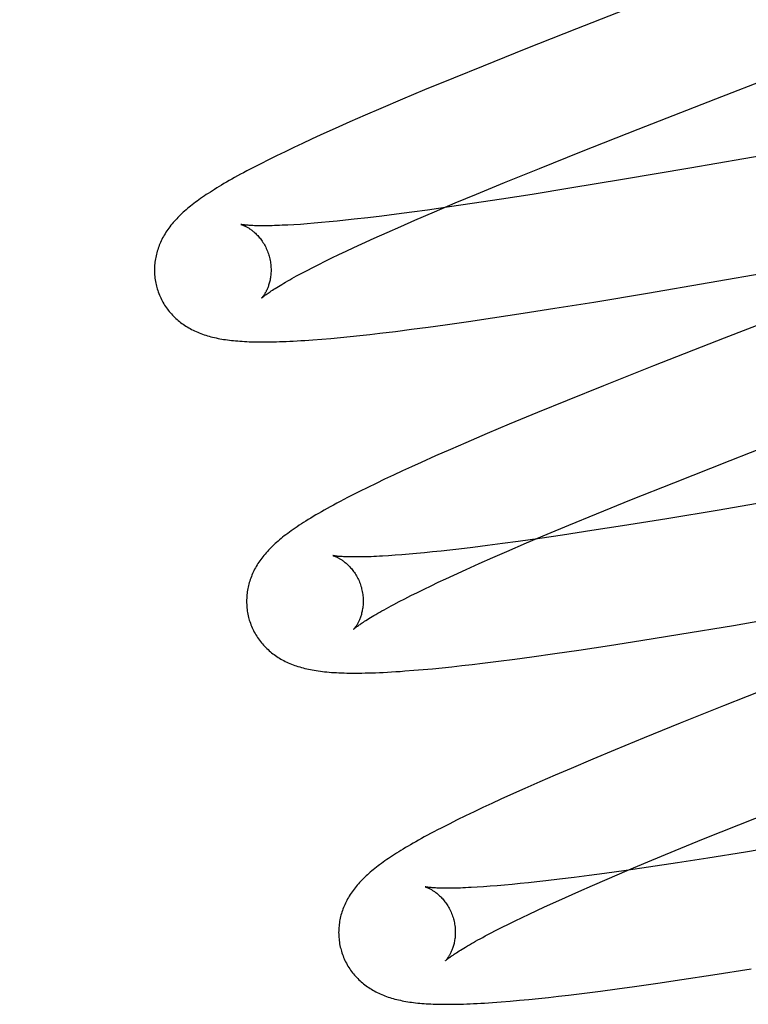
# Model space of a CAD drawing. Header units: inches. Extents: x 0 to 243, y 0 to 157.
# Tile 56 of 84: x 74.564 to 74.689, y 83.576 to 83.745. Entities that reach past the tile are written whole.
import ezdxf

# ---------------------------------------------------------------- set-up
doc = ezdxf.new("R2010")
doc.units = ezdxf.units.IN
doc.header["$LTSCALE"] = 13.348617
doc.header["$MEASUREMENT"] = 0
doc.linetypes.add('HIDDEN', pattern=[0.2, 0.1, -0.1])
doc.layers.add('DEFAULT_2', color=8, linetype='HIDDEN')

msp = doc.modelspace()

# ---------------------------------------------------------------- linework, layer by layer
at = {"layer": 'DEFAULT_2', "color": 8, "linetype": 'HIDDEN'}
for p, q in [((74.67387, 83.74894), (74.65939, 83.74327)), ((74.65939, 83.74327), (74.65072, 83.73983)), ((74.68326, 83.73123), (74.71007, 83.74161)), ((74.65072, 83.73983), (74.64336, 83.73687)), ((74.64336, 83.73687), (74.63827, 83.7348)), ((74.63827, 83.7348), (74.63334, 83.73276)), ((74.63334, 83.73276), (74.62953, 83.73116)), ((74.62953, 83.73116), (74.62583, 83.72959)), ((74.66995, 83.72604), (74.68326, 83.73123)), ((74.62314, 83.72843), (74.62053, 83.72728)), ((74.62583, 83.72959), (74.62314, 83.72843)), ((74.73535, 83.72916), (74.67882, 83.71936)), ((74.62053, 83.72728), (74.618, 83.72616)), ((74.61555, 83.72505), (74.61396, 83.72432)), ((74.618, 83.72616), (74.61555, 83.72505)), ((74.66026, 83.72221), (74.66995, 83.72604)), ((74.61241, 83.72361), (74.6109, 83.72289)), ((74.61396, 83.72432), (74.61241, 83.72361)), ((74.60795, 83.72147), (74.60656, 83.72078)), ((74.60941, 83.72218), (74.60795, 83.72147)), ((74.6109, 83.72289), (74.60941, 83.72218)), ((74.65301, 83.71931), (74.66026, 83.72221)), ((74.60524, 83.72012), (74.60401, 83.71948)), ((74.60656, 83.72078), (74.60524, 83.72012)), ((74.64703, 83.71688), (74.65301, 83.71931)), ((74.67882, 83.71936), (74.66724, 83.71739)), ((74.64226, 83.71491), (74.64703, 83.71688)), ((74.66724, 83.71739), (74.65826, 83.7159)), ((74.63858, 83.71338), (74.64226, 83.71491)), ((74.65176, 83.71486), (74.64652, 83.71404)), ((74.65826, 83.7159), (74.65176, 83.71486)), ((74.63505, 83.71188), (74.63858, 83.71338)), ((74.64147, 83.71327), (74.63758, 83.7127)), ((74.64652, 83.71404), (74.64147, 83.71327)), ((74.62851, 83.71146), (74.62599, 83.71114)), ((74.63113, 83.7118), (74.62851, 83.71146)), ((74.63383, 83.71217), (74.63113, 83.7118)), ((74.63167, 83.71043), (74.63505, 83.71188)), ((74.63758, 83.7127), (74.63383, 83.71217)), ((74.61204, 83.70972), (74.61094, 83.70965)), ((74.61319, 83.70981), (74.61204, 83.70972)), ((74.6144, 83.70991), (74.61319, 83.70981)), ((74.61567, 83.71002), (74.6144, 83.70991)), ((74.61699, 83.71014), (74.61567, 83.71002)), ((74.61837, 83.71027), (74.61699, 83.71014)), ((74.61979, 83.71042), (74.61837, 83.71027)), ((74.62127, 83.71058), (74.61979, 83.71042)), ((74.62358, 83.71085), (74.62127, 83.71058)), ((74.62599, 83.71114), (74.62358, 83.71085)), ((74.62924, 83.70937), (74.63167, 83.71043)), ((74.62468, 83.70734), (74.62691, 83.70834)), ((74.62691, 83.70834), (74.62924, 83.70937)), ((74.62121, 83.70574), (74.62256, 83.70637)), ((74.62256, 83.70637), (74.62468, 83.70734)), ((74.67153, 83.69793), (74.72747, 83.70763)), ((74.61865, 83.70454), (74.6199, 83.70513)), ((74.6199, 83.70513), (74.62121, 83.70574)), ((74.72347, 83.70524), (74.6847, 83.69021)), ((74.61417, 83.70232), (74.6152, 83.70285)), ((74.6152, 83.70285), (74.6163, 83.70339)), ((74.6163, 83.70339), (74.61745, 83.70396)), ((74.61745, 83.70396), (74.61865, 83.70454)), ((74.61227, 83.70133), (74.61319, 83.70182)), ((74.61319, 83.70182), (74.61417, 83.70232)), ((74.66236, 83.6964), (74.67153, 83.69793)), ((74.65567, 83.69532), (74.66236, 83.6964)), ((74.64495, 83.69367), (74.65023, 83.69447)), ((74.65023, 83.69447), (74.65567, 83.69532)), ((74.63686, 83.6925), (74.64085, 83.69306)), ((74.64085, 83.69306), (74.64495, 83.69367)), ((74.62393, 83.69085), (74.62567, 83.69105)), ((74.62567, 83.69105), (74.62835, 83.69137)), ((74.62835, 83.69137), (74.63111, 83.69172)), ((74.63111, 83.69172), (74.63395, 83.6921)), ((74.63395, 83.6921), (74.63686, 83.6925)), ((74.6142, 83.68992), (74.6157, 83.69004)), ((74.6157, 83.69004), (74.61727, 83.69017)), ((74.61727, 83.69017), (74.61889, 83.69032)), ((74.61889, 83.69032), (74.62055, 83.69049)), ((74.62055, 83.69049), (74.62222, 83.69066)), ((74.62222, 83.69066), (74.62393, 83.69085)), ((74.6847, 83.69021), (74.67256, 83.68544)), ((74.67256, 83.68544), (74.66398, 83.68203)), ((74.66398, 83.68203), (74.65775, 83.67951)), ((74.65775, 83.67951), (74.65272, 83.67745)), ((74.65272, 83.67745), (74.64784, 83.67543)), ((74.64784, 83.67543), (74.64408, 83.67384)), ((74.68572, 83.66924), (74.69903, 83.67443)), ((74.64408, 83.67384), (74.64043, 83.67228)), ((74.63779, 83.67113), (74.63521, 83.67)), ((74.64043, 83.67228), (74.63779, 83.67113)), ((74.63521, 83.67), (74.63272, 83.66889)), ((74.67604, 83.66541), (74.68572, 83.66924)), ((74.62953, 83.66743), (74.62798, 83.66671)), ((74.63111, 83.66816), (74.62953, 83.66743)), ((74.63272, 83.66889), (74.63111, 83.66816)), ((74.62648, 83.666), (74.62502, 83.6653)), ((74.62798, 83.66671), (74.62648, 83.666)), ((74.62358, 83.6646), (74.62217, 83.6639)), ((74.62502, 83.6653), (74.62358, 83.6646)), ((74.66879, 83.66251), (74.67604, 83.66541)), ((74.62217, 83.6639), (74.62079, 83.6632)), ((74.66281, 83.66008), (74.66879, 83.66251)), ((74.69658, 83.66291), (74.68383, 83.66073)), ((74.68383, 83.66073), (74.67484, 83.65924)), ((74.65804, 83.65811), (74.66281, 83.66008)), ((74.67484, 83.65924), (74.66725, 83.65802)), ((74.65436, 83.65658), (74.65804, 83.65811)), ((74.66725, 83.65802), (74.66203, 83.6572)), ((74.65312, 83.65587), (74.64939, 83.65535)), ((74.65083, 83.65509), (74.65436, 83.65658)), ((74.657, 83.65644), (74.65312, 83.65587)), ((74.66203, 83.6572), (74.657, 83.65644)), ((74.63919, 83.65403), (74.63765, 83.65386)), ((74.64159, 83.65432), (74.63919, 83.65403)), ((74.6441, 83.65464), (74.64159, 83.65432)), ((74.6467, 83.65498), (74.6441, 83.65464)), ((74.64939, 83.65535), (74.6467, 83.65498)), ((74.64745, 83.65364), (74.65083, 83.65509)), ((74.62828, 83.65297), (74.62716, 83.65289)), ((74.62945, 83.65305), (74.62828, 83.65297)), ((74.63069, 83.65316), (74.62945, 83.65305)), ((74.63197, 83.65327), (74.63069, 83.65316)), ((74.63331, 83.6534), (74.63197, 83.65327)), ((74.63471, 83.65354), (74.63331, 83.6534)), ((74.63615, 83.65369), (74.63471, 83.65354)), ((74.63765, 83.65386), (74.63615, 83.65369)), ((74.6427, 83.65155), (74.64503, 83.65258)), ((74.64503, 83.65258), (74.64745, 83.65364)), ((74.63835, 83.64958), (74.64047, 83.65055)), ((74.64047, 83.65055), (74.6427, 83.65155)), ((74.68627, 83.64096), (74.74348, 83.65088)), ((74.63569, 83.64834), (74.63699, 83.64895)), ((74.63699, 83.64895), (74.63835, 83.64958)), ((74.63209, 83.6466), (74.63324, 83.64716)), ((74.63324, 83.64716), (74.63444, 83.64774)), ((74.63444, 83.64774), (74.63569, 83.64834)), ((74.62898, 83.64503), (74.62996, 83.64553)), ((74.62996, 83.64553), (74.631, 83.64606)), ((74.631, 83.64606), (74.63209, 83.6466)), ((74.62806, 83.64454), (74.62898, 83.64503)), ((74.67711, 83.63944), (74.68627, 83.64096)), ((74.67043, 83.63837), (74.67711, 83.63944)), ((74.65976, 83.63673), (74.66502, 83.63752)), ((74.66502, 83.63752), (74.67043, 83.63837)), ((74.64881, 83.63518), (74.65171, 83.63557)), ((74.65171, 83.63557), (74.65567, 83.63613)), ((74.65567, 83.63613), (74.65976, 83.63673)), ((74.63469, 83.63353), (74.63633, 83.6337)), ((74.63633, 83.6337), (74.63801, 83.63387)), ((74.63801, 83.63387), (74.63972, 83.63406)), ((74.63972, 83.63406), (74.64147, 83.63426)), ((74.64147, 83.63426), (74.64326, 83.63447)), ((74.64326, 83.63447), (74.646, 83.63482)), ((74.646, 83.63482), (74.64881, 83.63518)), ((74.63151, 83.63325), (74.63309, 83.63339)), ((74.63309, 83.63339), (74.63469, 83.63353)), ((74.69442, 83.63104), (74.68457, 83.62716)), ((74.68457, 83.62716), (74.67715, 83.62418)), ((74.67715, 83.62418), (74.67098, 83.62168)), ((74.67098, 83.62168), (74.66602, 83.61963)), ((74.66602, 83.61963), (74.66217, 83.61802)), ((74.66217, 83.61802), (74.65844, 83.61644)), ((74.65572, 83.61528), (74.65308, 83.61413)), ((74.65844, 83.61644), (74.65572, 83.61528)), ((74.65308, 83.61413), (74.65052, 83.613)), ((74.64804, 83.61188), (74.64642, 83.61115)), ((74.65052, 83.613), (74.64804, 83.61188)), ((74.64485, 83.61042), (74.64332, 83.60971)), ((74.64642, 83.61115), (74.64485, 83.61042)), ((74.68721, 83.60678), (74.69561, 83.61012)), ((74.64183, 83.609), (74.64037, 83.6083)), ((74.64332, 83.60971), (74.64183, 83.609)), ((74.63753, 83.60689), (74.63618, 83.6062)), ((74.63894, 83.6076), (74.63753, 83.60689)), ((74.64037, 83.6083), (74.63894, 83.6076)), ((74.68115, 83.60433), (74.68721, 83.60678)), ((74.67629, 83.60234), (74.68115, 83.60433)), ((74.69615, 83.60336), (74.68836, 83.60208)), ((74.67163, 83.60041), (74.67629, 83.60234)), ((74.68836, 83.60208), (74.68191, 83.60105)), ((74.66805, 83.5989), (74.67163, 83.60041)), ((74.67672, 83.60024), (74.67173, 83.59949)), ((74.68191, 83.60105), (74.67672, 83.60024)), ((74.6642, 83.59842), (74.66153, 83.59806)), ((74.66789, 83.59894), (74.6642, 83.59842)), ((74.66461, 83.59743), (74.66805, 83.5989)), ((74.67173, 83.59949), (74.66789, 83.59894)), ((74.64835, 83.59654), (74.64704, 83.59641)), ((74.64972, 83.59667), (74.64835, 83.59654)), ((74.65114, 83.59681), (74.64972, 83.59667)), ((74.6526, 83.59697), (74.65114, 83.59681)), ((74.65412, 83.59714), (74.6526, 83.59697)), ((74.65649, 83.59742), (74.65412, 83.59714)), ((74.65896, 83.59773), (74.65649, 83.59742)), ((74.66153, 83.59806), (74.65896, 83.59773)), ((74.66214, 83.59637), (74.66461, 83.59743)), ((74.64344, 83.59613), (74.64235, 83.59606)), ((74.64458, 83.59621), (74.64344, 83.59613)), ((74.64578, 83.59631), (74.64458, 83.59621)), ((74.64704, 83.59641), (74.64578, 83.59631)), ((74.65749, 83.59431), (74.65977, 83.59532)), ((74.65977, 83.59532), (74.66214, 83.59637)), ((74.65392, 83.59269), (74.65531, 83.59333)), ((74.65531, 83.59333), (74.65749, 83.59431)), ((74.65004, 83.59086), (74.65128, 83.59146)), ((74.65128, 83.59146), (74.65258, 83.59206)), ((74.65258, 83.59206), (74.65392, 83.59269)), ((74.64664, 83.58919), (74.64772, 83.58973)), ((74.64772, 83.58973), (74.64885, 83.59029)), ((74.64885, 83.59029), (74.65004, 83.59086)), ((74.64373, 83.58769), (74.64464, 83.58817)), ((74.64464, 83.58817), (74.64561, 83.58867)), ((74.64561, 83.58867), (74.64664, 83.58919)), ((74.68274, 83.58103), (74.6893, 83.58207)), ((74.6693, 83.57903), (74.67331, 83.57961)), ((74.67331, 83.57961), (74.67744, 83.58022)), ((74.67744, 83.58022), (74.68274, 83.58103)), ((74.66073, 83.57789), (74.66352, 83.57825)), ((74.66352, 83.57825), (74.66637, 83.57863)), ((74.66637, 83.57863), (74.6693, 83.57903)), ((74.64499, 83.57628), (74.64645, 83.57639)), ((74.64645, 83.57639), (74.64798, 83.57652)), ((74.64798, 83.57652), (74.64958, 83.57666)), ((74.64958, 83.57666), (74.65121, 83.57681)), ((74.65121, 83.57681), (74.65286, 83.57698)), ((74.65286, 83.57698), (74.65455, 83.57716)), ((74.65455, 83.57716), (74.65627, 83.57736)), ((74.65627, 83.57736), (74.65803, 83.57756)), ((74.65803, 83.57756), (74.66073, 83.57789))]:
    msp.add_line(p, q, dxfattribs=at)
for points in [[(74.60401, 83.71948), (74.60342, 83.71918), (74.60286, 83.71888), (74.60231, 83.71858), (74.60178, 83.7183), (74.60127, 83.71801), (74.60077, 83.71774), (74.60029, 83.71747), (74.59983, 83.71721), (74.59938, 83.71695), (74.59894, 83.7167), (74.59852, 83.71645), (74.59812, 83.7162), (74.59772, 83.71596), (74.59734, 83.71572), (74.59697, 83.71549), (74.59661, 83.71526), (74.59625, 83.71503), (74.59591, 83.71481), (74.59558, 83.71458), (74.59526, 83.71436), (74.59494, 83.71414), (74.59464, 83.71393), (74.59434, 83.71371), (74.59405, 83.7135), (74.59377, 83.71328), (74.59349, 83.71307), (74.59322, 83.71286), (74.59295, 83.71264), (74.59269, 83.71243), (74.59244, 83.71221)], [(74.59244, 83.71221), (74.5922, 83.712), (74.59195, 83.71178), (74.59172, 83.71157), (74.59149, 83.71135), (74.59126, 83.71113), (74.59104, 83.71091), (74.59083, 83.71068), (74.59062, 83.71046), (74.59042, 83.71023), (74.59022, 83.71001), (74.59003, 83.70978), (74.58984, 83.70955), (74.58966, 83.70931), (74.58949, 83.70908), (74.58932, 83.70884), (74.58916, 83.7086), (74.589, 83.70836), (74.58885, 83.70812), (74.5887, 83.70788), (74.58856, 83.70763), (74.58842, 83.70738), (74.5883, 83.70713), (74.58817, 83.70688), (74.58806, 83.70663), (74.58795, 83.70638), (74.58785, 83.70613), (74.58775, 83.70588), (74.58766, 83.70562), (74.58758, 83.70537), (74.5875, 83.70511), (74.58742, 83.70485), (74.58735, 83.70459), (74.58729, 83.70432), (74.58724, 83.70406), (74.58719, 83.70379), (74.58714, 83.70352), (74.58711, 83.70325), (74.58708, 83.70298), (74.58705, 83.7027), (74.58704, 83.70243), (74.58703, 83.70215), (74.58702, 83.70187), (74.58703, 83.7016), (74.58704, 83.70132), (74.58705, 83.70104), (74.58708, 83.70076), (74.58711, 83.70048), (74.58714, 83.70021), (74.58719, 83.69993), (74.58724, 83.69966), (74.5873, 83.69938), (74.58737, 83.69911), (74.58743, 83.69888)], [(74.60186, 83.7097), (74.60185, 83.7097), (74.60183, 83.70971), (74.60183, 83.70971), (74.60184, 83.70971), (74.60185, 83.7097), (74.60187, 83.7097), (74.6019, 83.70969), (74.60194, 83.70968), (74.60198, 83.70966), (74.60203, 83.70964), (74.60208, 83.70962), (74.60215, 83.7096), (74.60221, 83.70957), (74.60228, 83.70954), (74.60236, 83.70951), (74.60244, 83.70948), (74.60253, 83.70943), (74.60262, 83.70939), (74.60271, 83.70934), (74.60281, 83.70929), (74.60291, 83.70923), (74.60301, 83.70917), (74.60312, 83.70911), (74.60323, 83.70904), (74.60334, 83.70896), (74.60346, 83.70889), (74.60358, 83.7088), (74.6037, 83.70871), (74.60382, 83.70862), (74.60395, 83.70852), (74.60407, 83.70841), (74.6042, 83.7083), (74.60433, 83.70818), (74.60446, 83.70805), (74.60459, 83.70792), (74.60472, 83.70779), (74.60485, 83.70764), (74.60498, 83.70749), (74.60512, 83.70733), (74.60525, 83.70716), (74.60537, 83.70699), (74.6055, 83.70681), (74.60563, 83.70662), (74.60575, 83.70643), (74.60587, 83.70623), (74.60598, 83.70602), (74.60609, 83.70581), (74.6062, 83.70559), (74.6063, 83.70537), (74.60639, 83.70514), (74.60648, 83.70491), (74.60656, 83.70468), (74.60664, 83.70444), (74.6067, 83.70424)], [(74.61094, 83.70965), (74.60991, 83.70959), (74.60941, 83.70957), (74.60894, 83.70955), (74.60847, 83.70953), (74.60803, 83.70951), (74.60759, 83.7095), (74.60718, 83.70949), (74.60678, 83.70948), (74.6064, 83.70947), (74.60603, 83.70947), (74.60568, 83.70947), (74.60534, 83.70947), (74.60502, 83.70947), (74.60472, 83.70948), (74.60444, 83.70948), (74.60417, 83.70949), (74.60391, 83.7095), (74.60368, 83.70951), (74.60345, 83.70953), (74.60325, 83.70954), (74.60306, 83.70955), (74.60289, 83.70957), (74.60273, 83.70958), (74.60258, 83.7096), (74.60245, 83.70961), (74.60233, 83.70963), (74.60223, 83.70964), (74.60214, 83.70965), (74.60206, 83.70966), (74.602, 83.70967), (74.60194, 83.70968), (74.6019, 83.70969), (74.60187, 83.7097), (74.60186, 83.7097)], [(74.6067, 83.70424), (74.60675, 83.70402), (74.60681, 83.70378), (74.60686, 83.70354), (74.6069, 83.7033), (74.60694, 83.70305), (74.60697, 83.70281), (74.60699, 83.70257), (74.607, 83.70233), (74.60701, 83.7021), (74.60701, 83.70187), (74.60701, 83.70164), (74.607, 83.70141), (74.60698, 83.70119), (74.60696, 83.70098), (74.60694, 83.70077), (74.60691, 83.70056), (74.60687, 83.70037), (74.60684, 83.70017), (74.60679, 83.69999), (74.60675, 83.69981), (74.6067, 83.69963), (74.60665, 83.69946), (74.6066, 83.6993), (74.60655, 83.69914), (74.60649, 83.69899), (74.60644, 83.69885), (74.60638, 83.69871), (74.60632, 83.69858), (74.60626, 83.69845), (74.6062, 83.69833), (74.60615, 83.69821), (74.60609, 83.6981), (74.60603, 83.698), (74.60597, 83.6979), (74.60592, 83.6978), (74.60586, 83.69771), (74.60581, 83.69763), (74.60575, 83.69755), (74.6057, 83.69748), (74.60566, 83.69741), (74.60561, 83.69735), (74.60557, 83.69729), (74.60553, 83.69724), (74.60549, 83.69719), (74.60546, 83.69715), (74.60543, 83.69712), (74.6054, 83.69709), (74.60538, 83.69707), (74.60537, 83.69705), (74.60536, 83.69704), (74.60535, 83.69704)], [(74.60536, 83.69704), (74.60537, 83.69705), (74.60538, 83.69707), (74.60541, 83.69709), (74.60544, 83.69712), (74.60548, 83.69715), (74.60553, 83.6972), (74.60559, 83.69725), (74.60567, 83.69731), (74.60575, 83.69737), (74.60584, 83.69745), (74.60595, 83.69753), (74.60607, 83.69761), (74.6062, 83.69771), (74.60634, 83.69781), (74.6065, 83.69792), (74.60667, 83.69804), (74.60685, 83.69817), (74.60705, 83.6983), (74.60726, 83.69844), (74.60749, 83.69859), (74.60773, 83.69874), (74.60799, 83.6989), (74.60827, 83.69907), (74.60855, 83.69925), (74.60886, 83.69943), (74.60918, 83.69962), (74.60951, 83.69981), (74.60986, 83.70001), (74.61022, 83.70022), (74.6106, 83.70043), (74.61099, 83.70065), (74.6114, 83.70087), (74.61183, 83.7011), (74.61227, 83.70133)], [(74.58743, 83.69888), (74.58749, 83.69865), (74.58758, 83.69839), (74.58767, 83.69812), (74.58777, 83.69786), (74.58787, 83.6976), (74.58798, 83.69734), (74.5881, 83.69709), (74.58822, 83.69684), (74.58835, 83.6966), (74.58848, 83.69635), (74.58862, 83.69611), (74.58877, 83.69588), (74.58892, 83.69565), (74.58907, 83.69542), (74.58923, 83.6952), (74.5894, 83.69498), (74.58957, 83.69477), (74.58975, 83.69456), (74.58993, 83.69436), (74.59011, 83.69416), (74.5903, 83.69396), (74.59049, 83.69377), (74.59069, 83.69359), (74.59089, 83.69341), (74.59109, 83.69324), (74.5913, 83.69307), (74.59151, 83.6929), (74.59173, 83.69274), (74.59195, 83.69258), (74.59217, 83.69242), (74.59241, 83.69227), (74.59264, 83.69213), (74.59289, 83.69198), (74.59313, 83.69184), (74.59339, 83.69171), (74.59364, 83.69158), (74.5939, 83.69145), (74.59416, 83.69133), (74.59443, 83.69122), (74.59469, 83.69111), (74.59497, 83.691), (74.59524, 83.6909), (74.59553, 83.6908), (74.59581, 83.69071), (74.5961, 83.69062), (74.59639, 83.69054), (74.59669, 83.69045), (74.59699, 83.69038), (74.59729, 83.69031), (74.5976, 83.69024), (74.59792, 83.69017), (74.59823, 83.69011), (74.59855, 83.69005), (74.59888, 83.69), (74.59921, 83.68995), (74.59954, 83.6899), (74.59988, 83.68986), (74.60023, 83.68982), (74.60058, 83.68978), (74.60094, 83.68975), (74.6013, 83.68972), (74.60167, 83.68969), (74.60205, 83.68966), (74.60244, 83.68964), (74.60284, 83.68962), (74.60324, 83.6896), (74.60366, 83.68959), (74.60408, 83.68958), (74.60452, 83.68957), (74.60496, 83.68956), (74.60542, 83.68956), (74.60589, 83.68956), (74.60638, 83.68956), (74.60688, 83.68957), (74.60739, 83.68958), (74.60792, 83.68959), (74.60847, 83.68961), (74.60903, 83.68963), (74.60961, 83.68965), (74.61021, 83.68968), (74.61082, 83.68971), (74.61146, 83.68974), (74.61211, 83.68978), (74.61279, 83.68982), (74.6142, 83.68992)], [(74.62079, 83.6632), (74.62013, 83.66286), (74.6195, 83.66253), (74.61888, 83.66221), (74.61829, 83.66189), (74.61772, 83.66159), (74.61717, 83.66129), (74.61664, 83.66099), (74.61613, 83.66071), (74.61564, 83.66043), (74.61516, 83.66015), (74.6147, 83.65988), (74.61425, 83.65961), (74.61381, 83.65935), (74.61339, 83.6591), (74.61299, 83.65884), (74.61259, 83.6586), (74.61221, 83.65835), (74.61184, 83.65811), (74.61149, 83.65787), (74.61114, 83.65764), (74.61081, 83.6574), (74.61048, 83.65717), (74.61017, 83.65695), (74.60986, 83.65672), (74.60956, 83.6565), (74.60928, 83.65628), (74.609, 83.65606), (74.60873, 83.65584), (74.60846, 83.65562), (74.60821, 83.6554)], [(74.60821, 83.6554), (74.60796, 83.65518), (74.60772, 83.65497), (74.60748, 83.65475), (74.60725, 83.65453), (74.60703, 83.65431), (74.60681, 83.65409), (74.6066, 83.65387), (74.60639, 83.65364), (74.60619, 83.65342), (74.60599, 83.65319), (74.6058, 83.65296), (74.60561, 83.65273), (74.60544, 83.6525), (74.60526, 83.65226), (74.60509, 83.65203), (74.60493, 83.65179), (74.60477, 83.65155), (74.60462, 83.65131), (74.60448, 83.65106), (74.60434, 83.65082), (74.6042, 83.65057), (74.60408, 83.65032), (74.60396, 83.65007), (74.60384, 83.64982), (74.60373, 83.64957), (74.60363, 83.64932), (74.60354, 83.64907), (74.60345, 83.64882), (74.60336, 83.64856), (74.60328, 83.6483), (74.60321, 83.64804), (74.60314, 83.64778), (74.60308, 83.64752), (74.60303, 83.64725), (74.60298, 83.64699), (74.60293, 83.64672), (74.6029, 83.64645), (74.60287, 83.64617), (74.60284, 83.6459), (74.60283, 83.64563), (74.60282, 83.64535), (74.60281, 83.64507), (74.60282, 83.6448), (74.60283, 83.64452), (74.60284, 83.64424), (74.60287, 83.64397), (74.6029, 83.64369), (74.60294, 83.64341), (74.60298, 83.64314), (74.60303, 83.64286), (74.60309, 83.64259), (74.60316, 83.64232), (74.60322, 83.64209)], [(74.61765, 83.65291), (74.61763, 83.65291), (74.61762, 83.65292), (74.61763, 83.65291), (74.61764, 83.65291), (74.61767, 83.6529), (74.6177, 83.65289), (74.61773, 83.65288), (74.61778, 83.65287), (74.61783, 83.65285), (74.61788, 83.65283), (74.61794, 83.65281), (74.61801, 83.65278), (74.61808, 83.65275), (74.61816, 83.65272), (74.61824, 83.65268), (74.61833, 83.65264), (74.61842, 83.6526), (74.61851, 83.65255), (74.61861, 83.65249), (74.61871, 83.65244), (74.61881, 83.65238), (74.61892, 83.65231), (74.61903, 83.65224), (74.61914, 83.65217), (74.61926, 83.65209), (74.61938, 83.65201), (74.6195, 83.65192), (74.61962, 83.65182), (74.61974, 83.65172), (74.61987, 83.65161), (74.62, 83.6515), (74.62013, 83.65138), (74.62026, 83.65126), (74.62039, 83.65112), (74.62052, 83.65099), (74.62065, 83.65084), (74.62078, 83.65069), (74.62091, 83.65053), (74.62104, 83.65036), (74.62117, 83.65019), (74.6213, 83.65001), (74.62142, 83.64982), (74.62154, 83.64963), (74.62166, 83.64943), (74.62177, 83.64923), (74.62188, 83.64901), (74.62199, 83.6488), (74.62209, 83.64858), (74.62218, 83.64835), (74.62227, 83.64812), (74.62235, 83.64789), (74.62243, 83.64765), (74.62249, 83.64744)], [(74.62716, 83.65289), (74.62611, 83.65283), (74.6256, 83.6528), (74.62511, 83.65277), (74.62463, 83.65275), (74.62418, 83.65273), (74.62373, 83.65272), (74.6233, 83.6527), (74.62289, 83.65269), (74.6225, 83.65269), (74.62212, 83.65268), (74.62175, 83.65268), (74.62141, 83.65268), (74.62108, 83.65268), (74.62076, 83.65268), (74.62046, 83.65269), (74.62018, 83.65269), (74.61991, 83.6527), (74.61966, 83.65271), (74.61943, 83.65273), (74.61921, 83.65274), (74.61901, 83.65275), (74.61882, 83.65276), (74.61865, 83.65278), (74.61849, 83.65279), (74.61835, 83.65281), (74.61822, 83.65282), (74.61811, 83.65284), (74.61801, 83.65285), (74.61792, 83.65286), (74.61784, 83.65287), (74.61778, 83.65289), (74.61773, 83.65289), (74.61769, 83.6529), (74.61766, 83.65291), (74.61765, 83.65291)], [(74.62249, 83.64744), (74.62254, 83.64723), (74.6226, 83.64699), (74.62265, 83.64675), (74.62269, 83.6465), (74.62273, 83.64626), (74.62276, 83.64602), (74.62278, 83.64578), (74.6228, 83.64554), (74.6228, 83.64531), (74.62281, 83.64508), (74.6228, 83.64485), (74.62279, 83.64462), (74.62278, 83.6444), (74.62275, 83.64419), (74.62273, 83.64398), (74.6227, 83.64377), (74.62266, 83.64357), (74.62263, 83.64338), (74.62259, 83.6432), (74.62254, 83.64302), (74.62249, 83.64284), (74.62244, 83.64267), (74.62239, 83.64251), (74.62234, 83.64235), (74.62228, 83.6422), (74.62223, 83.64206), (74.62217, 83.64192), (74.62211, 83.64179), (74.62205, 83.64166), (74.622, 83.64154), (74.62194, 83.64142), (74.62188, 83.64131), (74.62182, 83.64121), (74.62176, 83.64111), (74.62171, 83.64101), (74.62165, 83.64092), (74.6216, 83.64084), (74.62155, 83.64076), (74.6215, 83.64068), (74.62145, 83.64062), (74.6214, 83.64055), (74.62136, 83.6405), (74.62132, 83.64045), (74.62128, 83.6404), (74.62125, 83.64036), (74.62122, 83.64033), (74.62119, 83.6403), (74.62117, 83.64028), (74.62116, 83.64026), (74.62115, 83.64025), (74.62114, 83.64025)], [(74.62115, 83.64025), (74.62116, 83.64026), (74.62117, 83.64027), (74.6212, 83.6403), (74.62123, 83.64033), (74.62127, 83.64036), (74.62132, 83.64041), (74.62139, 83.64046), (74.62146, 83.64052), (74.62154, 83.64058), (74.62163, 83.64066), (74.62174, 83.64074), (74.62186, 83.64082), (74.62199, 83.64092), (74.62213, 83.64102), (74.62229, 83.64113), (74.62246, 83.64125), (74.62264, 83.64138), (74.62284, 83.64151), (74.62306, 83.64165), (74.62328, 83.6418), (74.62353, 83.64195), (74.62379, 83.64211), (74.62406, 83.64228), (74.62435, 83.64246), (74.62465, 83.64264), (74.62497, 83.64283), (74.6253, 83.64302), (74.62565, 83.64322), (74.62601, 83.64343), (74.62639, 83.64364), (74.62679, 83.64386), (74.62719, 83.64408), (74.62762, 83.64431), (74.62806, 83.64454)], [(74.60322, 83.64209), (74.60328, 83.64186), (74.60337, 83.64159), (74.60346, 83.64133), (74.60356, 83.64107), (74.60366, 83.64081), (74.60377, 83.64055), (74.60389, 83.6403), (74.60401, 83.64005), (74.60414, 83.6398), (74.60427, 83.63956), (74.60441, 83.63932), (74.60456, 83.63908), (74.60471, 83.63885), (74.60487, 83.63862), (74.60503, 83.6384), (74.6052, 83.63818), (74.60537, 83.63797), (74.60554, 83.63776), (74.60572, 83.63756), (74.60591, 83.63736), (74.6061, 83.63716), (74.60629, 83.63698), (74.60649, 83.63679), (74.60669, 83.63661), (74.60689, 83.63644), (74.6071, 83.63627), (74.60731, 83.6361), (74.60753, 83.63594), (74.60775, 83.63578), (74.60798, 83.63562), (74.60821, 83.63547), (74.60845, 83.63533), (74.60869, 83.63518), (74.60894, 83.63504), (74.60919, 83.63491), (74.60945, 83.63478), (74.60971, 83.63465), (74.60997, 83.63453), (74.61024, 83.63442), (74.61051, 83.63431), (74.61078, 83.6342), (74.61106, 83.6341), (74.61134, 83.634), (74.61163, 83.63391), (74.61192, 83.63382), (74.61221, 83.63374), (74.61251, 83.63366), (74.61281, 83.63358), (74.61312, 83.63351), (74.61343, 83.63344), (74.61375, 83.63337), (74.61408, 83.63331), (74.61441, 83.63325), (74.61475, 83.6332), (74.6151, 83.63315), (74.61546, 83.6331), (74.61582, 83.63305), (74.61619, 83.63301), (74.61658, 83.63297), (74.61697, 83.63294), (74.61737, 83.6329), (74.61778, 83.63288), (74.61821, 83.63285), (74.61864, 83.63283), (74.61909, 83.63281), (74.61954, 83.63279), (74.62002, 83.63278), (74.6205, 83.63277), (74.621, 83.63277), (74.62151, 83.63277), (74.62203, 83.63277), (74.62257, 83.63278), (74.62313, 83.63279), (74.62371, 83.6328), (74.62431, 83.63282), (74.62493, 83.63284), (74.62558, 83.63287), (74.62625, 83.6329), (74.62695, 83.63293), (74.62767, 83.63298), (74.62841, 83.63302), (74.62917, 83.63307), (74.62995, 83.63313), (74.63151, 83.63325)], [(74.63618, 83.6062), (74.63555, 83.60588), (74.63494, 83.60556), (74.63436, 83.60525), (74.63381, 83.60496), (74.63328, 83.60467), (74.63278, 83.60439), (74.63229, 83.60412), (74.63181, 83.60385), (74.63135, 83.60359), (74.63091, 83.60334), (74.63049, 83.60309), (74.63007, 83.60284), (74.62967, 83.6026), (74.62928, 83.60236), (74.6289, 83.60213), (74.62853, 83.6019), (74.62818, 83.60167), (74.62783, 83.60144), (74.62749, 83.60122), (74.62716, 83.601), (74.62684, 83.60078), (74.62652, 83.60056), (74.62622, 83.60034), (74.62592, 83.60013), (74.62563, 83.59991), (74.62535, 83.5997), (74.62507, 83.59949), (74.6248, 83.59927), (74.62453, 83.59906), (74.62428, 83.59885), (74.62402, 83.59863)], [(74.62402, 83.59863), (74.62378, 83.59842), (74.62354, 83.5982), (74.6233, 83.59798), (74.62307, 83.59776), (74.62284, 83.59754), (74.62262, 83.59732), (74.62241, 83.5971), (74.6222, 83.59688), (74.622, 83.59665), (74.6218, 83.59642), (74.62161, 83.59619), (74.62142, 83.59596), (74.62124, 83.59573), (74.62107, 83.5955), (74.6209, 83.59526), (74.62074, 83.59502), (74.62058, 83.59478), (74.62043, 83.59454), (74.62028, 83.59429), (74.62014, 83.59405), (74.62, 83.5938), (74.61988, 83.59355), (74.61975, 83.5933), (74.61964, 83.59305), (74.61953, 83.5928), (74.61943, 83.59255), (74.61933, 83.59229), (74.61924, 83.59204), (74.61916, 83.59179), (74.61908, 83.59153), (74.619, 83.59127), (74.61894, 83.59101), (74.61887, 83.59074), (74.61882, 83.59048), (74.61877, 83.59021), (74.61873, 83.58994), (74.61869, 83.58967), (74.61866, 83.58939), (74.61864, 83.58912), (74.61862, 83.58884), (74.61861, 83.58857), (74.6186, 83.58829), (74.61861, 83.58801), (74.61862, 83.58774), (74.61863, 83.58746), (74.61866, 83.58718), (74.61869, 83.5869), (74.61873, 83.58663), (74.61877, 83.58635), (74.61882, 83.58607), (74.61888, 83.5858), (74.61895, 83.58553), (74.61901, 83.5853)], [(74.63344, 83.59612), (74.63343, 83.59612), (74.63342, 83.59612), (74.63341, 83.59612), (74.63342, 83.59612), (74.63343, 83.59612), (74.63346, 83.59611), (74.63348, 83.5961), (74.63352, 83.59609), (74.63356, 83.59608), (74.63361, 83.59606), (74.63367, 83.59604), (74.63373, 83.59602), (74.6338, 83.59599), (74.63387, 83.59596), (74.63395, 83.59593), (74.63403, 83.59589), (74.63411, 83.59585), (74.6342, 83.59581), (74.6343, 83.59576), (74.63439, 83.59571), (74.6345, 83.59565), (74.6346, 83.59559), (74.63471, 83.59552), (74.63482, 83.59545), (74.63493, 83.59538), (74.63505, 83.5953), (74.63516, 83.59522), (74.63528, 83.59513), (74.63541, 83.59503), (74.63553, 83.59493), (74.63566, 83.59482), (74.63578, 83.59471), (74.63591, 83.59459), (74.63604, 83.59447), (74.63618, 83.59434), (74.63631, 83.5942), (74.63644, 83.59405), (74.63657, 83.5939), (74.6367, 83.59374), (74.63683, 83.59357), (74.63696, 83.5934), (74.63709, 83.59322), (74.63721, 83.59303), (74.63733, 83.59284), (74.63745, 83.59264), (74.63756, 83.59244), (74.63767, 83.59222), (74.63778, 83.59201), (74.63788, 83.59179), (74.63797, 83.59156), (74.63806, 83.59133), (74.63814, 83.5911), (74.63822, 83.59086), (74.63828, 83.59065)], [(74.64235, 83.59606), (74.64133, 83.596), (74.64084, 83.59598), (74.64037, 83.59596), (74.63991, 83.59594), (74.63947, 83.59592), (74.63904, 83.59591), (74.63863, 83.5959), (74.63824, 83.59589), (74.63786, 83.59589), (74.6375, 83.59589), (74.63715, 83.59589), (74.63682, 83.59589), (74.63651, 83.59589), (74.63622, 83.5959), (74.63594, 83.5959), (74.63568, 83.59591), (74.63543, 83.59592), (74.6352, 83.59593), (74.63499, 83.59595), (74.63479, 83.59596), (74.63461, 83.59597), (74.63444, 83.59599), (74.63429, 83.596), (74.63415, 83.59602), (74.63402, 83.59603), (74.6339, 83.59604), (74.6338, 83.59606), (74.63371, 83.59607), (74.63364, 83.59608), (74.63357, 83.59609), (74.63352, 83.5961), (74.63348, 83.59611), (74.63345, 83.59612), (74.63344, 83.59612)], [(74.63828, 83.59065), (74.63833, 83.59044), (74.63839, 83.5902), (74.63844, 83.58996), (74.63848, 83.58972), (74.63852, 83.58947), (74.63855, 83.58923), (74.63857, 83.58899), (74.63859, 83.58876), (74.63859, 83.58852), (74.6386, 83.58829), (74.63859, 83.58806), (74.63858, 83.58784), (74.63857, 83.58762), (74.63855, 83.5874), (74.63852, 83.5872), (74.63849, 83.58699), (74.63846, 83.58679), (74.63842, 83.5866), (74.63838, 83.58641), (74.63833, 83.58623), (74.63829, 83.58606), (74.63824, 83.58589), (74.63819, 83.58573), (74.63813, 83.58557), (74.63808, 83.58542), (74.63802, 83.58528), (74.63797, 83.58514), (74.63791, 83.58501), (74.63785, 83.58488), (74.63779, 83.58476), (74.63773, 83.58464), (74.63768, 83.58453), (74.63762, 83.58442), (74.63756, 83.58432), (74.6375, 83.58423), (74.63745, 83.58414), (74.63739, 83.58405), (74.63734, 83.58398), (74.63729, 83.5839), (74.63724, 83.58383), (74.6372, 83.58377), (74.63715, 83.58371), (74.63711, 83.58366), (74.63707, 83.58362), (74.63704, 83.58357), (74.63701, 83.58354), (74.63699, 83.58351), (74.63697, 83.58349), (74.63695, 83.58347), (74.63694, 83.58346), (74.63694, 83.58346)], [(74.63694, 83.58346), (74.63694, 83.58347), (74.63696, 83.58348), (74.63698, 83.5835), (74.63701, 83.58353), (74.63705, 83.58356), (74.6371, 83.58361), (74.63716, 83.58366), (74.63723, 83.58371), (74.63731, 83.58378), (74.6374, 83.58385), (74.63751, 83.58393), (74.63762, 83.58401), (74.63775, 83.58411), (74.63789, 83.58421), (74.63804, 83.58432), (74.63821, 83.58443), (74.63839, 83.58456), (74.63859, 83.58469), (74.6388, 83.58483), (74.63902, 83.58497), (74.63926, 83.58512), (74.63951, 83.58528), (74.63978, 83.58545), (74.64007, 83.58562), (74.64037, 83.5858), (74.64068, 83.58599), (74.64101, 83.58618), (74.64135, 83.58638), (74.64171, 83.58658), (74.64208, 83.58679), (74.64247, 83.58701), (74.64288, 83.58723), (74.6433, 83.58746), (74.64373, 83.58769)], [(74.61901, 83.5853), (74.61908, 83.58507), (74.61916, 83.5848), (74.61925, 83.58454), (74.61935, 83.58428), (74.61945, 83.58402), (74.61956, 83.58376), (74.61968, 83.58351), (74.6198, 83.58326), (74.61993, 83.58301), (74.62006, 83.58277), (74.6202, 83.58253), (74.62035, 83.5823), (74.6205, 83.58207), (74.62065, 83.58184), (74.62081, 83.58162), (74.62098, 83.5814), (74.62115, 83.58119), (74.62133, 83.58098), (74.62151, 83.58078), (74.62169, 83.58058), (74.62188, 83.58038), (74.62207, 83.58019), (74.62227, 83.58001), (74.62247, 83.57983), (74.62267, 83.57966), (74.62288, 83.57949), (74.62309, 83.57932), (74.62331, 83.57916), (74.62353, 83.579), (74.62375, 83.57884), (74.62398, 83.57869), (74.62422, 83.57855), (74.62446, 83.5784), (74.62471, 83.57826), (74.62496, 83.57813), (74.62522, 83.578), (74.62547, 83.57787), (74.62574, 83.57775), (74.626, 83.57764), (74.62627, 83.57753), (74.62654, 83.57742), (74.62682, 83.57732), (74.6271, 83.57722), (74.62739, 83.57713), (74.62767, 83.57704), (74.62797, 83.57696), (74.62826, 83.57687), (74.62856, 83.5768), (74.62887, 83.57673), (74.62918, 83.57666), (74.62949, 83.57659), (74.6298, 83.57653), (74.63012, 83.57647), (74.63045, 83.57642), (74.63078, 83.57637), (74.63111, 83.57632), (74.63145, 83.57628), (74.6318, 83.57624), (74.63215, 83.5762), (74.6325, 83.57617), (74.63287, 83.57614), (74.63324, 83.57611), (74.63362, 83.57608), (74.63401, 83.57606), (74.6344, 83.57604), (74.63481, 83.57602), (74.63522, 83.57601), (74.63564, 83.57599), (74.63608, 83.57599), (74.63652, 83.57598), (74.63698, 83.57598), (74.63745, 83.57598), (74.63793, 83.57598), (74.63843, 83.57599), (74.63894, 83.576), (74.63947, 83.57601), (74.64001, 83.57602), (74.64057, 83.57604), (74.64114, 83.57607), (74.64174, 83.57609), (74.64235, 83.57612), (74.64298, 83.57616), (74.64363, 83.57619), (74.64499, 83.57628)]]:
    msp.add_lwpolyline(points, dxfattribs=at)
for radius in [0.375, 0.3125, 0.3025, 0.25]:
    msp.add_arc((74.60282, 83.57911), radius, 90, 180, dxfattribs=at)

doc.saveas('drawing.dxf')
